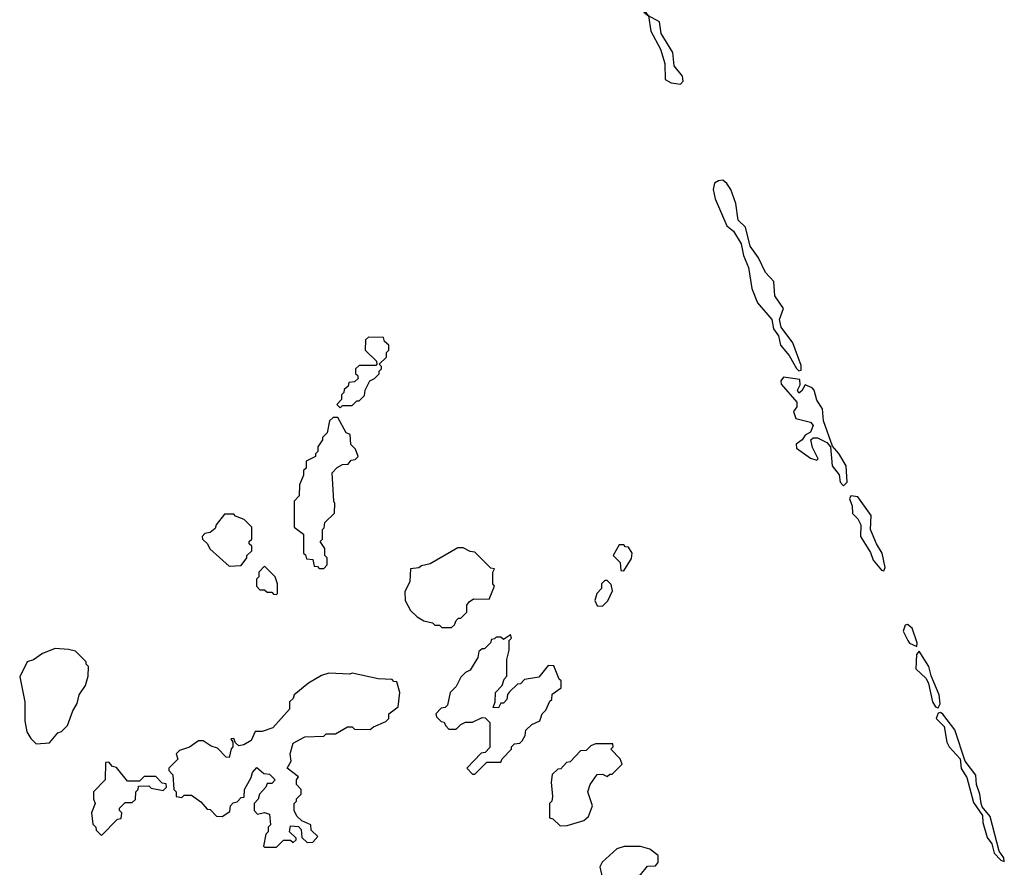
# Model space of a CAD drawing. Extents: x 2769579 to 2883812, y 684207 to 828660.
# Tile 234 of 256: x 2793238 to 2797405, y 783195 to 786784. Entities that reach past the tile are written whole.
import ezdxf

# ---------------------------------------------------------------- set-up
doc = ezdxf.new("R2010")
doc.units = 0

msp = doc.modelspace()

# ---------------------------------------------------------------- linework, layer by layer
at = {"layer": '0CON02XD'}
for points in [[(2796035, 786511.2), (2796046.4, 786523.6), (2796043.8, 786545), (2796008.3, 786588.3), (2796002, 786645), (2795953.3, 786725), (2795946.2, 786775), (2795900, 786800), (2795885, 786820), (2795880, 786815), (2795900, 786800), (2795908.8, 786735), (2795949.4, 786659.4), (2795968.6, 786598.6), (2795970, 786530), (2795995, 786516.2), (2796035, 786511.2)], [(2796535, 785297.5), (2796545, 785300), (2796545, 785320), (2796510, 785415), (2796461.4, 785481.4), (2796453.8, 785515), (2796470.7, 785560.7), (2796434, 785615), (2796430, 785675), (2796395, 785713.3), (2796364.2, 785775), (2796330, 785825), (2796310, 785905), (2796278.8, 785935), (2796269.2, 786005), (2796248, 786065), (2796230.5, 786090.5), (2796213.9, 786103.9), (2796195, 786102), (2796178.8, 786091.2), (2796172.9, 786065), (2796181.1, 786025), (2796231.4, 785911.4), (2796258.5, 785888.5), (2796290.8, 785835), (2796301.4, 785785), (2796322, 785735), (2796336.9, 785645), (2796360, 785585), (2796421.2, 785515), (2796428.8, 785475), (2796450, 785445), (2796458, 785405), (2796495, 785362.5), (2796525, 785307.5), (2796535, 785297.5)], [(2794595, 785140), (2794605, 785150), (2794645, 785150), (2794665, 785170), (2794675, 785170), (2794697, 785193), (2794700, 785215), (2794720, 785255), (2794740, 785265), (2794760, 785285), (2794760, 785295), (2794770, 785305), (2794770, 785315), (2794760, 785325), (2794790, 785355), (2794790, 785375), (2794800, 785385), (2794800, 785405), (2794781.7, 785421.7), (2794778.3, 785438.3), (2794715, 785440), (2794701.7, 785428.3), (2794700, 785385), (2794748.3, 785338.3), (2794750, 785325), (2794745, 785320), (2794675, 785320), (2794660, 785305), (2794660, 785285), (2794668.3, 785278.3), (2794670, 785265), (2794655, 785250), (2794631.7, 785248.3), (2794628.3, 785231.7), (2794611.7, 785218.3), (2794610, 785205), (2794600, 785195), (2794600, 785175), (2794580, 785155), (2794595, 785140)], [(2796725, 784810), (2796740, 784825), (2796736.2, 784895), (2796705, 784947.5), (2796678.3, 784978.3), (2796640, 785085), (2796635.8, 785135.8), (2796612.3, 785172.3), (2796600, 785215), (2796592.5, 785225), (2796562.5, 785237.5), (2796548.3, 785211.7), (2796535, 785202.5), (2796530, 785215), (2796541.7, 785238.3), (2796540, 785260), (2796470, 785270), (2796459.2, 785255), (2796460.6, 785240.6), (2796527.5, 785165), (2796527.5, 785145), (2796513.3, 785125), (2796522.5, 785095), (2796585, 785080), (2796596.2, 785065), (2796585, 785036.7), (2796562.5, 785025), (2796550, 785005), (2796523.6, 784986.4), (2796525, 784970), (2796585, 784927.5), (2796611.7, 784918.3), (2796616.7, 784925), (2796592.7, 784972.7), (2796586.7, 785005), (2796596.2, 785013.8), (2796615, 785014), (2796653.8, 784993.8), (2796670, 784975), (2796676.7, 784895), (2796706.1, 784856.1), (2796710, 784825), (2796725, 784810)], [(2794525, 784460), (2794540, 784475), (2794540, 784505), (2794530, 784515), (2794530, 784545), (2794510, 784575), (2794520, 784585), (2794520, 784625), (2794527, 784633), (2794530, 784655), (2794570, 784695), (2794572.5, 784735), (2794567.5, 784745), (2794560, 784865), (2794581.7, 784888.3), (2794605, 784900), (2794628.3, 784901.7), (2794641.7, 784918.3), (2794658.3, 784921.7), (2794670, 784935), (2794660, 784965), (2794640, 784985), (2794637, 785027), (2794620, 785035), (2794585, 785100), (2794565, 785100), (2794550, 785085), (2794540, 785035), (2794520, 785015), (2794520, 785005), (2794500, 784975), (2794500, 784955), (2794490, 784945), (2794490, 784935), (2794450, 784915), (2794450, 784885), (2794440, 784875), (2794440, 784855), (2794422.5, 784815), (2794421.7, 784768.3), (2794400, 784745), (2794400, 784635), (2794440, 784605), (2794440, 784525), (2794448.3, 784518.3), (2794451.7, 784501.7), (2794478.3, 784498.3), (2794485, 784470), (2794498.3, 784468.3), (2794505, 784460), (2794525, 784460)], [(2796895, 784450), (2796901.2, 784465), (2796888, 784525), (2796864.1, 784564.1), (2796838.8, 784625), (2796841.2, 784685), (2796785, 784763.3), (2796755, 784767.5), (2796750, 784755), (2796761.2, 784725), (2796763, 784693), (2796785, 784670), (2796798, 784645), (2796796.2, 784595), (2796838.3, 784528.3), (2796850, 784495), (2796885, 784452.5), (2796895, 784450)], [(2794125, 784470), (2794175, 784472.5), (2794200, 784505), (2794200, 784515), (2794220, 784535), (2794220, 784555), (2794210, 784565), (2794210, 784575), (2794220, 784585), (2794220, 784635), (2794188.3, 784668.3), (2794151.7, 784681.7), (2794145, 784690), (2794105, 784690), (2794070, 784645), (2794065, 784630), (2794045, 784612.5), (2794021.7, 784608.3), (2794010, 784595), (2794012.5, 784585), (2794032.5, 784565), (2794043.6, 784543.6), (2794125, 784470)], [(2795065, 784210), (2795078.3, 784221.7), (2795085, 784240), (2795095, 784250), (2795105, 784250), (2795130, 784275), (2795130, 784305), (2795140.7, 784319.3), (2795158.3, 784331.7), (2795225, 784330), (2795247.5, 784385), (2795240, 784395), (2795240, 784445), (2795248.3, 784458.3), (2795231.7, 784461.7), (2795165, 784530), (2795145, 784532.5), (2795115, 784547.5), (2795093, 784547), (2794975, 784480), (2794938.3, 784471.7), (2794927, 784463), (2794891.7, 784458.3), (2794890, 784405), (2794868.3, 784361.7), (2794870, 784325), (2794891.7, 784281.7), (2794920, 784255), (2794948.3, 784238.3), (2794985, 784230), (2794995, 784220), (2795015, 784220), (2795025, 784210), (2795065, 784210)], [(2795795, 784450), (2795827, 784503), (2795830, 784525), (2795815, 784550), (2795801.7, 784551.7), (2795795, 784560), (2795775, 784560), (2795750, 784515), (2795780, 784485), (2795781.7, 784451.7), (2795795, 784450)], [(2794325, 784350), (2794330, 784355), (2794330, 784395), (2794320, 784425), (2794275, 784470), (2794250, 784445), (2794250, 784425), (2794240, 784415), (2794240, 784385), (2794255, 784370), (2794275, 784370), (2794285, 784360), (2794305, 784360), (2794311.7, 784351.7), (2794325, 784350)], [(2795705, 784300), (2795727, 784323), (2795747.5, 784365), (2795741.7, 784391.7), (2795725, 784410), (2795715, 784410), (2795700, 784395), (2795700, 784375), (2795680, 784355), (2795672.5, 784325), (2795681.7, 784301.7), (2795705, 784300)], [(2797035, 784130), (2797036.7, 784145), (2797015, 784207.5), (2796995, 784222.5), (2796985, 784220), (2796977.5, 784195), (2796996.7, 784155), (2797004.2, 784144.2), (2797035, 784130)], [(2795165, 783590), (2795215, 783640), (2795275, 783640), (2795280, 783655), (2795320, 783695), (2795320, 783705), (2795331.7, 783718.3), (2795355, 783720), (2795365, 783730), (2795377, 783753), (2795380, 783775), (2795405, 783800), (2795440, 783815), (2795450, 783845), (2795465, 783860), (2795481.7, 783898.3), (2795490, 783905), (2795491.7, 783928.3), (2795530, 783955), (2795530, 783985), (2795521.7, 783991.7), (2795498.3, 784048.3), (2795475, 784050), (2795435, 784000), (2795375, 783990), (2795358.3, 783971.7), (2795345, 783970), (2795311.7, 783938.3), (2795303, 783927), (2795300, 783905), (2795285, 783890), (2795275, 783890), (2795265, 783870), (2795241.7, 783871.7), (2795250, 783895), (2795252.5, 783935), (2795280, 783965), (2795288.3, 783991.7), (2795300, 784005), (2795300, 784075), (2795310, 784115), (2795310, 784155), (2795320, 784165), (2795315, 784180), (2795285, 784160), (2795275, 784170), (2795255, 784170), (2795248.3, 784161.7), (2795235, 784160), (2795230, 784145), (2795205, 784120), (2795195, 784120), (2795181.7, 784108.3), (2795177, 784083), (2795145, 784030), (2795125, 784020), (2795105, 784000), (2795085, 783960), (2795060, 783935), (2795048.3, 783881.7), (2795038.3, 783871.7), (2795021.7, 783868.3), (2795000, 783845), (2795001.7, 783831.7), (2795021.7, 783811.7), (2795035, 783810), (2795040, 783795), (2795055, 783780), (2795085, 783780), (2795105, 783800), (2795125, 783810), (2795155, 783810), (2795195, 783830), (2795208.3, 783828.3), (2795228.3, 783808.3), (2795228.3, 783701.7), (2795208.3, 783681.7), (2795191.7, 783678.3), (2795130, 783615), (2795155, 783590), (2795165, 783590)], [(2793308.3, 783718.3), (2793365, 783722.5), (2793400, 783765), (2793415, 783770), (2793440, 783795), (2793463, 783857), (2793481.7, 783888.3), (2793490, 783925), (2793517.5, 783965), (2793527.5, 784005), (2793530, 784045), (2793520, 784055), (2793520, 784065), (2793475, 784110), (2793445, 784117.5), (2793388.3, 784121.7), (2793335, 784100), (2793297, 784073), (2793270, 784065), (2793238.3, 784001.7), (2793260, 783895), (2793260, 783815), (2793268.3, 783768.3), (2793285, 783740), (2793308.3, 783718.3)], [(2797125, 783870), (2797133, 783887), (2797130, 783925), (2797096.1, 784006.1), (2797086.2, 784045), (2797045, 784110), (2797033.9, 784096.1), (2797030, 784035), (2797073.8, 783993.8), (2797083.8, 783973.8), (2797101.2, 783895), (2797114.1, 783874.1), (2797125, 783870)], [(2794325, 783280), (2794355, 783310), (2794385, 783310), (2794395, 783300), (2794408.3, 783311.7), (2794408.3, 783318.3), (2794380, 783345), (2794385, 783370), (2794418.3, 783368.3), (2794430, 783355), (2794431.7, 783321.7), (2794455, 783300), (2794478.3, 783301.7), (2794500, 783325), (2794471.7, 783351.7), (2794470, 783375), (2794431.7, 783391.7), (2794411.7, 783411.7), (2794400, 783435), (2794400, 783465), (2794410, 783475), (2794410, 783485), (2794430, 783505), (2794430, 783525), (2794410, 783545), (2794410, 783565), (2794418.3, 783578.3), (2794370, 783615), (2794387.5, 783645), (2794382.5, 783675), (2794395, 783720), (2794445, 783747.5), (2794525, 783750), (2794535, 783760), (2794575, 783760), (2794625, 783790), (2794645, 783790), (2794655, 783780), (2794721.7, 783778.3), (2794735, 783790), (2794788.3, 783811.7), (2794800, 783825), (2794800, 783845), (2794840, 783875), (2794846.7, 783935), (2794835, 783980), (2794821.7, 783981.7), (2794815, 783990), (2794755, 783992.5), (2794645, 784017.5), (2794635, 784012.5), (2794547, 784017), (2794515, 784007.5), (2794460, 783975), (2794400, 783925), (2794395, 783910), (2794380, 783895), (2794380, 783865), (2794310, 783785), (2794265, 783770), (2794235, 783770), (2794218.3, 783731.7), (2794187, 783713), (2794165, 783710), (2794151.7, 783721.7), (2794145, 783740), (2794131.7, 783738.3), (2794140, 783725), (2794140, 783705), (2794133, 783697), (2794125, 783660), (2794111.7, 783661.7), (2794075, 783700), (2794048.3, 783708.3), (2794015, 783730), (2793995, 783730), (2793956.7, 783703.3), (2793915, 783690), (2793900, 783675), (2793907, 783653), (2793870, 783615), (2793870, 783605), (2793887, 783587), (2793890, 783525), (2793900, 783515), (2793900, 783495), (2793925, 783490), (2793935, 783500), (2793965, 783500), (2794005, 783472.5), (2794031.7, 783441.7), (2794045, 783440), (2794071.7, 783411.7), (2794095, 783410), (2794128.3, 783431.7), (2794130, 783455), (2794141.7, 783468.3), (2794158.3, 783471.7), (2794175, 783490), (2794188.3, 783491.7), (2794190, 783525), (2794217.5, 783575), (2794223, 783597), (2794241.7, 783618.3), (2794271.7, 783591.7), (2794295, 783590), (2794320, 783565), (2794305, 783550), (2794285, 783550), (2794280, 783535), (2794252.5, 783505), (2794247, 783483), (2794230, 783465), (2794230, 783435), (2794245, 783420), (2794275, 783427.5), (2794295, 783420), (2794300, 783375), (2794290, 783365), (2794290, 783345), (2794280, 783335), (2794270, 783285), (2794275, 783280), (2794325, 783280)], [(2797405, 783220), (2797402.5, 783235), (2797383, 783263), (2797345, 783410), (2797311.2, 783451.2), (2797306.7, 783465), (2797301.2, 783505), (2797286.7, 783545), (2797283.8, 783585), (2797240, 783645), (2797195, 783777.5), (2797145, 783843.3), (2797135, 783850), (2797125, 783847.5), (2797116.2, 783825), (2797150.7, 783790.7), (2797162, 783725), (2797171.2, 783705), (2797217.5, 783655), (2797222.7, 783612.7), (2797246.7, 783575), (2797275, 783470), (2797313.3, 783415), (2797313.8, 783385), (2797331.9, 783321.9), (2797352.5, 783295), (2797362.5, 783255), (2797390, 783225), (2797405, 783220)], [(2795525, 783370), (2795555, 783372.5), (2795625, 783393.3), (2795645, 783410), (2795662.5, 783455), (2795642.5, 783515), (2795652.5, 783545), (2795681.7, 783588.3), (2795705, 783590), (2795725, 783580), (2795735, 783590), (2795745, 783590), (2795788.3, 783631.7), (2795780, 783655), (2795740, 783695), (2795750, 783705), (2795748.3, 783718.3), (2795675, 783717.5), (2795655, 783710), (2795635, 783690), (2795611.7, 783688.3), (2795568.3, 783641.7), (2795551.7, 783638.3), (2795528.3, 783611.7), (2795515, 783610), (2795491.7, 783588.3), (2795487.5, 783555), (2795492.5, 783495), (2795490, 783475), (2795480, 783465), (2795480, 783405), (2795495, 783400), (2795525, 783370)], [(2793585, 783330), (2793651.7, 783398.3), (2793668.3, 783401.7), (2793670, 783425), (2793660, 783435), (2793660, 783445), (2793685, 783470), (2793715, 783470), (2793728.3, 783481.7), (2793730, 783515), (2793740, 783525), (2793741.7, 783538.3), (2793785, 783540), (2793795, 783530), (2793845, 783520), (2793860, 783535), (2793858.3, 783548.3), (2793841.7, 783551.7), (2793815, 783580), (2793765, 783580), (2793745, 783560), (2793695, 783560), (2793648.3, 783618.3), (2793631.7, 783621.7), (2793615, 783640), (2793601.7, 783638.3), (2793600, 783565), (2793550, 783515), (2793550, 783485), (2793557.5, 783465), (2793542.5, 783425), (2793548.3, 783378.3), (2793560, 783365), (2793561.7, 783351.7), (2793585, 783330)], [(2795725, 783140), (2795755, 783160), (2795825, 783152.5), (2795865, 783162.5), (2795895, 783200), (2795928.3, 783201.7), (2795940, 783215), (2795940, 783245), (2795905, 783272.5), (2795865, 783283.3), (2795796.4, 783283.6), (2795765, 783273.3), (2795703.6, 783216.4), (2795693, 783197), (2795703, 783153), (2795715, 783140), (2795725, 783140)]]:
    msp.add_lwpolyline(points, dxfattribs=at)

doc.saveas('drawing.dxf')
